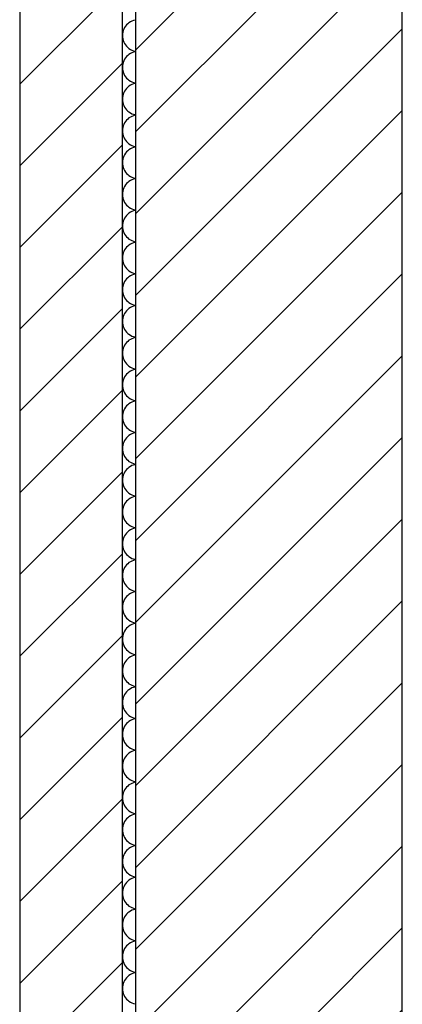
# Model space of a CAD drawing. Extents: x -73 to 183, y -4 to 85.
# Tile 30 of 98: x -32.709 to -32.279, y 40.071 to 41.179. Entities that reach past the tile are written whole.
import ezdxf

# ---------------------------------------------------------------- set-up
doc = ezdxf.new("R2010")
doc.units = 0
doc.header["$MEASUREMENT"] = 0
doc.layers.add('0._EG_2_0', color=7, linetype='Continuous')
doc.layers.add('0._EG_2_R_TR_AUSSENWAND', color=7, linetype='Continuous')
pattern_1 = [(45, (0, 0), (-0.04596194, 0.04596194), [])]

# ---------------------------------------------------------------- blocks, each defined once
blk = doc.blocks.new('*X5', base_point=(-44.6515, -8.996))
at = {"layer": '0._EG_2_R_TR_AUSSENWAND', "linetype": 'Continuous', "ltscale": 1000}
for p, q in [((-32.5859, 41.1752), (-32.5873, 41.1741)), ((-32.5843, 41.1762), (-32.5859, 41.1752)), ((-32.5826, 41.1771), (-32.5843, 41.1762)), ((-32.5808, 41.1777), (-32.5826, 41.1771)), ((-32.579, 41.1782), (-32.5808, 41.1777)), ((-32.5787, 41.1783), (-32.579, 41.1782)), ((-32.5929, 41.1645), (-32.5932, 41.1626)), ((-32.5924, 41.1663), (-32.5929, 41.1645)), ((-32.5918, 41.168), (-32.5924, 41.1663)), ((-32.5909, 41.1697), (-32.5918, 41.168)), ((-32.5899, 41.1713), (-32.5909, 41.1697)), ((-32.5887, 41.1727), (-32.5899, 41.1713)), ((-32.5873, 41.1741), (-32.5887, 41.1727)), ((-32.5932, 41.1626), (-32.5933, 41.1607)), ((-32.5933, 41.1607), (-32.5932, 41.1588)), ((-32.5932, 41.1588), (-32.5929, 41.157)), ((-32.5929, 41.157), (-32.5924, 41.1552)), ((-32.5924, 41.1552), (-32.5918, 41.1534)), ((-32.5918, 41.1534), (-32.5909, 41.1517)), ((-32.5909, 41.1517), (-32.5899, 41.1502)), ((-32.5899, 41.1502), (-32.5887, 41.1487)), ((-32.5887, 41.1487), (-32.5873, 41.1474)), ((-32.5873, 41.1474), (-32.5859, 41.1462)), ((-32.5859, 41.1462), (-32.5843, 41.1452)), ((-32.5843, 41.1452), (-32.5826, 41.1443)), ((-32.5826, 41.1443), (-32.5808, 41.1437)), ((-32.5808, 41.142), (-32.5826, 41.1414)), ((-32.5808, 41.1437), (-32.579, 41.1432)), ((-32.579, 41.1425), (-32.5808, 41.142)), ((-32.579, 41.1432), (-32.5787, 41.1432)), ((-32.5787, 41.1426), (-32.579, 41.1425)), ((-32.5924, 41.1306), (-32.5929, 41.1287)), ((-32.5918, 41.1323), (-32.5924, 41.1306)), ((-32.5909, 41.134), (-32.5918, 41.1323)), ((-32.5899, 41.1356), (-32.5909, 41.134)), ((-32.5887, 41.137), (-32.5899, 41.1356)), ((-32.5873, 41.1383), (-32.5887, 41.137)), ((-32.5859, 41.1395), (-32.5873, 41.1383)), ((-32.5843, 41.1405), (-32.5859, 41.1395)), ((-32.5826, 41.1414), (-32.5843, 41.1405)), ((-32.5932, 41.1269), (-32.5933, 41.125)), ((-32.5933, 41.125), (-32.5932, 41.1231)), ((-32.5929, 41.1287), (-32.5932, 41.1269)), ((-32.5932, 41.1231), (-32.5929, 41.1213)), ((-32.5929, 41.1213), (-32.5924, 41.1194)), ((-32.5924, 41.1194), (-32.5918, 41.1177)), ((-32.5918, 41.1177), (-32.5909, 41.116)), ((-32.5909, 41.116), (-32.5899, 41.1144)), ((-32.5899, 41.1144), (-32.5887, 41.113)), ((-32.5887, 41.113), (-32.5873, 41.1117)), ((-32.5873, 41.1117), (-32.5859, 41.1105)), ((-32.5859, 41.1105), (-32.5843, 41.1095)), ((-32.5843, 41.1095), (-32.5826, 41.1086)), ((-32.5826, 41.1086), (-32.5808, 41.108)), ((-32.5909, 41.0983), (-32.5918, 41.0966)), ((-32.5899, 41.0998), (-32.5909, 41.0983)), ((-32.5887, 41.1013), (-32.5899, 41.0998)), ((-32.5873, 41.1026), (-32.5887, 41.1013)), ((-32.5859, 41.1038), (-32.5873, 41.1026)), ((-32.5843, 41.1048), (-32.5859, 41.1038)), ((-32.5826, 41.1057), (-32.5843, 41.1048)), ((-32.5808, 41.1063), (-32.5826, 41.1057)), ((-32.5808, 41.108), (-32.579, 41.1075)), ((-32.579, 41.1068), (-32.5808, 41.1063)), ((-32.579, 41.1075), (-32.5787, 41.1074)), ((-32.5787, 41.1068), (-32.579, 41.1068)), ((-32.5932, 41.0912), (-32.5933, 41.0893)), ((-32.5933, 41.0893), (-32.5932, 41.0874)), ((-32.5929, 41.093), (-32.5932, 41.0912)), ((-32.5932, 41.0874), (-32.5929, 41.0855)), ((-32.5924, 41.0948), (-32.5929, 41.093)), ((-32.5918, 41.0966), (-32.5924, 41.0948)), ((-32.5929, 41.0855), (-32.5924, 41.0837)), ((-32.5924, 41.0837), (-32.5918, 41.082)), ((-32.5918, 41.082), (-32.5909, 41.0803)), ((-32.5909, 41.0803), (-32.5899, 41.0787)), ((-32.5899, 41.0787), (-32.5887, 41.0773)), ((-32.5887, 41.0773), (-32.5873, 41.0759)), ((-32.5873, 41.0759), (-32.5859, 41.0748)), ((-32.5899, 41.0641), (-32.5909, 41.0626)), ((-32.5887, 41.0656), (-32.5899, 41.0641)), ((-32.5873, 41.0669), (-32.5887, 41.0656)), ((-32.5859, 41.0681), (-32.5873, 41.0669)), ((-32.5859, 41.0748), (-32.5843, 41.0738)), ((-32.5843, 41.0691), (-32.5859, 41.0681)), ((-32.5843, 41.0738), (-32.5826, 41.0729)), ((-32.5826, 41.0699), (-32.5843, 41.0691)), ((-32.5826, 41.0729), (-32.5808, 41.0723)), ((-32.5808, 41.0706), (-32.5826, 41.0699)), ((-32.5808, 41.0723), (-32.579, 41.0718)), ((-32.579, 41.0711), (-32.5808, 41.0706)), ((-32.579, 41.0718), (-32.5787, 41.0717)), ((-32.5787, 41.0711), (-32.579, 41.0711)), ((-32.5932, 41.0555), (-32.5933, 41.0536)), ((-32.5933, 41.0536), (-32.5932, 41.0517)), ((-32.5929, 41.0573), (-32.5932, 41.0555)), ((-32.5924, 41.0591), (-32.5929, 41.0573)), ((-32.5918, 41.0609), (-32.5924, 41.0591)), ((-32.5909, 41.0626), (-32.5918, 41.0609)), ((-32.5932, 41.0517), (-32.5929, 41.0498)), ((-32.5929, 41.0498), (-32.5924, 41.048)), ((-32.5924, 41.048), (-32.5918, 41.0463)), ((-32.5918, 41.0463), (-32.5909, 41.0446)), ((-32.5909, 41.0446), (-32.5899, 41.043)), ((-32.5899, 41.043), (-32.5887, 41.0416)), ((-32.5887, 41.0416), (-32.5873, 41.0402)), ((-32.5873, 41.0312), (-32.5887, 41.0299)), ((-32.5873, 41.0402), (-32.5859, 41.0391)), ((-32.5859, 41.0324), (-32.5873, 41.0312)), ((-32.5859, 41.0391), (-32.5843, 41.038)), ((-32.5843, 41.0334), (-32.5859, 41.0324)), ((-32.5843, 41.038), (-32.5826, 41.0372)), ((-32.5826, 41.0342), (-32.5843, 41.0334)), ((-32.5826, 41.0372), (-32.5808, 41.0365)), ((-32.5808, 41.0349), (-32.5826, 41.0342)), ((-32.5808, 41.0365), (-32.579, 41.0361)), ((-32.579, 41.0354), (-32.5808, 41.0349)), ((-32.579, 41.0361), (-32.5787, 41.036)), ((-32.5787, 41.0354), (-32.579, 41.0354)), ((-32.5932, 41.0197), (-32.5933, 41.0179)), ((-32.5929, 41.0216), (-32.5932, 41.0197)), ((-32.5924, 41.0234), (-32.5929, 41.0216)), ((-32.5918, 41.0252), (-32.5924, 41.0234)), ((-32.5909, 41.0268), (-32.5918, 41.0252)), ((-32.5899, 41.0284), (-32.5909, 41.0268)), ((-32.5887, 41.0299), (-32.5899, 41.0284)), ((-32.5933, 41.0179), (-32.5932, 41.016)), ((-32.5932, 41.016), (-32.5929, 41.0141)), ((-32.5929, 41.0141), (-32.5924, 41.0123)), ((-32.5924, 41.0123), (-32.5918, 41.0105)), ((-32.5918, 41.0105), (-32.5909, 41.0089)), ((-32.5909, 41.0089), (-32.5899, 41.0073)), ((-32.5899, 41.0073), (-32.5887, 41.0058)), ((-32.5887, 41.0058), (-32.5873, 41.0045)), ((-32.5873, 41.0045), (-32.5859, 41.0033)), ((-32.5859, 41.0033), (-32.5843, 41.0023)), ((-32.5843, 40.9977), (-32.5859, 40.9967)), ((-32.5843, 41.0023), (-32.5826, 41.0015)), ((-32.5826, 40.9985), (-32.5843, 40.9977)), ((-32.5826, 41.0015), (-32.5808, 41.0008)), ((-32.5808, 40.9992), (-32.5826, 40.9985)), ((-32.5808, 41.0008), (-32.579, 41.0004)), ((-32.579, 40.9996), (-32.5808, 40.9992)), ((-32.579, 41.0004), (-32.5787, 41.0003)), ((-32.5787, 40.9997), (-32.579, 40.9996)), ((-32.5924, 40.9877), (-32.5929, 40.9859)), ((-32.5918, 40.9895), (-32.5924, 40.9877)), ((-32.5909, 40.9911), (-32.5918, 40.9895)), ((-32.5899, 40.9927), (-32.5909, 40.9911)), ((-32.5887, 40.9942), (-32.5899, 40.9927)), ((-32.5873, 40.9955), (-32.5887, 40.9942)), ((-32.5859, 40.9967), (-32.5873, 40.9955)), ((-32.5932, 40.984), (-32.5933, 40.9821)), ((-32.5933, 40.9821), (-32.5932, 40.9803)), ((-32.5929, 40.9859), (-32.5932, 40.984)), ((-32.5932, 40.9803), (-32.5929, 40.9784)), ((-32.5929, 40.9784), (-32.5924, 40.9766)), ((-32.5924, 40.9766), (-32.5918, 40.9748)), ((-32.5918, 40.9748), (-32.5909, 40.9732)), ((-32.5909, 40.9732), (-32.5899, 40.9716)), ((-32.5899, 40.9716), (-32.5887, 40.9701)), ((-32.5887, 40.9701), (-32.5873, 40.9688)), ((-32.5873, 40.9688), (-32.5859, 40.9676)), ((-32.5859, 40.9676), (-32.5843, 40.9666)), ((-32.5843, 40.9666), (-32.5826, 40.9658)), ((-32.5826, 40.9658), (-32.5808, 40.9651)), ((-32.5808, 40.9651), (-32.579, 40.9646)), ((-32.579, 40.9646), (-32.5787, 40.9646)), ((-32.5918, 40.9537), (-32.5924, 40.952)), ((-32.5909, 40.9554), (-32.5918, 40.9537)), ((-32.5899, 40.957), (-32.5909, 40.9554)), ((-32.5887, 40.9584), (-32.5899, 40.957)), ((-32.5873, 40.9598), (-32.5887, 40.9584)), ((-32.5859, 40.9609), (-32.5873, 40.9598)), ((-32.5843, 40.962), (-32.5859, 40.9609)), ((-32.5826, 40.9628), (-32.5843, 40.962)), ((-32.5808, 40.9635), (-32.5826, 40.9628)), ((-32.579, 40.9639), (-32.5808, 40.9635)), ((-32.5787, 40.964), (-32.579, 40.9639)), ((-32.5932, 40.9483), (-32.5933, 40.9464)), ((-32.5933, 40.9464), (-32.5932, 40.9445)), ((-32.5929, 40.9502), (-32.5932, 40.9483)), ((-32.5932, 40.9445), (-32.5929, 40.9427)), ((-32.5924, 40.952), (-32.5929, 40.9502)), ((-32.5929, 40.9427), (-32.5924, 40.9409)), ((-32.5924, 40.9409), (-32.5918, 40.9391)), ((-32.5918, 40.9391), (-32.5909, 40.9374)), ((-32.5909, 40.9374), (-32.5899, 40.9359)), ((-32.5899, 40.9359), (-32.5887, 40.9344)), ((-32.5887, 40.9344), (-32.5873, 40.9331)), ((-32.5873, 40.9331), (-32.5859, 40.9319)), ((-32.5859, 40.9319), (-32.5843, 40.9309)), ((-32.5899, 40.9213), (-32.5909, 40.9197)), ((-32.5887, 40.9227), (-32.5899, 40.9213)), ((-32.5873, 40.9241), (-32.5887, 40.9227)), ((-32.5859, 40.9252), (-32.5873, 40.9241)), ((-32.5843, 40.9262), (-32.5859, 40.9252)), ((-32.5843, 40.9309), (-32.5826, 40.9301)), ((-32.5826, 40.9271), (-32.5843, 40.9262)), ((-32.5826, 40.9301), (-32.5808, 40.9294)), ((-32.5808, 40.9277), (-32.5826, 40.9271)), ((-32.5808, 40.9294), (-32.579, 40.9289)), ((-32.579, 40.9282), (-32.5808, 40.9277)), ((-32.579, 40.9289), (-32.5787, 40.9289)), ((-32.5787, 40.9283), (-32.579, 40.9282)), ((-32.5932, 40.9126), (-32.5933, 40.9107)), ((-32.5933, 40.9107), (-32.5932, 40.9088)), ((-32.5929, 40.9145), (-32.5932, 40.9126)), ((-32.5924, 40.9163), (-32.5929, 40.9145)), ((-32.5918, 40.918), (-32.5924, 40.9163)), ((-32.5909, 40.9197), (-32.5918, 40.918)), ((-32.5932, 40.9088), (-32.5929, 40.907)), ((-32.5929, 40.907), (-32.5924, 40.9052)), ((-32.5924, 40.9052), (-32.5918, 40.9034)), ((-32.5918, 40.9034), (-32.5909, 40.9017)), ((-32.5909, 40.9017), (-32.5899, 40.9002)), ((-32.5899, 40.9002), (-32.5887, 40.8987)), ((-32.5887, 40.8987), (-32.5873, 40.8974)), ((-32.5887, 40.887), (-32.5899, 40.8856)), ((-32.5873, 40.8883), (-32.5887, 40.887)), ((-32.5873, 40.8974), (-32.5859, 40.8962)), ((-32.5859, 40.8895), (-32.5873, 40.8883)), ((-32.5859, 40.8962), (-32.5843, 40.8952)), ((-32.5843, 40.8905), (-32.5859, 40.8895)), ((-32.5843, 40.8952), (-32.5826, 40.8943)), ((-32.5826, 40.8914), (-32.5843, 40.8905)), ((-32.5826, 40.8943), (-32.5808, 40.8937)), ((-32.5808, 40.892), (-32.5826, 40.8914)), ((-32.5808, 40.8937), (-32.579, 40.8932)), ((-32.579, 40.8925), (-32.5808, 40.892)), ((-32.579, 40.8932), (-32.5787, 40.8932)), ((-32.5787, 40.8926), (-32.579, 40.8925)), ((-32.5932, 40.8769), (-32.5933, 40.875)), ((-32.5929, 40.8787), (-32.5932, 40.8769)), ((-32.5924, 40.8806), (-32.5929, 40.8787)), ((-32.5918, 40.8823), (-32.5924, 40.8806)), ((-32.5909, 40.884), (-32.5918, 40.8823)), ((-32.5899, 40.8856), (-32.5909, 40.884)), ((-32.5933, 40.875), (-32.5932, 40.8731)), ((-32.5932, 40.8731), (-32.5929, 40.8713)), ((-32.5929, 40.8713), (-32.5924, 40.8694)), ((-32.5924, 40.8694), (-32.5918, 40.8677)), ((-32.5918, 40.8677), (-32.5909, 40.866)), ((-32.5909, 40.866), (-32.5899, 40.8644)), ((-32.5899, 40.8644), (-32.5887, 40.863)), ((-32.5887, 40.863), (-32.5873, 40.8617)), ((-32.5873, 40.8617), (-32.5859, 40.8605)), ((-32.5859, 40.8538), (-32.5873, 40.8526)), ((-32.5859, 40.8605), (-32.5843, 40.8595)), ((-32.5843, 40.8548), (-32.5859, 40.8538)), ((-32.5843, 40.8595), (-32.5826, 40.8586)), ((-32.5826, 40.8557), (-32.5843, 40.8548)), ((-32.5826, 40.8586), (-32.5808, 40.858)), ((-32.5808, 40.8563), (-32.5826, 40.8557)), ((-32.5808, 40.858), (-32.579, 40.8575)), ((-32.579, 40.8568), (-32.5808, 40.8563)), ((-32.579, 40.8575), (-32.5787, 40.8574)), ((-32.5787, 40.8568), (-32.579, 40.8568)), ((-32.5929, 40.843), (-32.5932, 40.8412)), ((-32.5924, 40.8448), (-32.5929, 40.843)), ((-32.5918, 40.8466), (-32.5924, 40.8448)), ((-32.5909, 40.8483), (-32.5918, 40.8466)), ((-32.5899, 40.8498), (-32.5909, 40.8483)), ((-32.5887, 40.8513), (-32.5899, 40.8498)), ((-32.5873, 40.8526), (-32.5887, 40.8513)), ((-32.5932, 40.8412), (-32.5933, 40.8393)), ((-32.5933, 40.8393), (-32.5932, 40.8374)), ((-32.5932, 40.8374), (-32.5929, 40.8355)), ((-32.5929, 40.8355), (-32.5924, 40.8337)), ((-32.5924, 40.8337), (-32.5918, 40.832)), ((-32.5918, 40.832), (-32.5909, 40.8303)), ((-32.5909, 40.8303), (-32.5899, 40.8287)), ((-32.5899, 40.8287), (-32.5887, 40.8273)), ((-32.5887, 40.8273), (-32.5873, 40.8259)), ((-32.5873, 40.8259), (-32.5859, 40.8248)), ((-32.5859, 40.8248), (-32.5843, 40.8238)), ((-32.5843, 40.8238), (-32.5826, 40.8229)), ((-32.5826, 40.8229), (-32.5808, 40.8223)), ((-32.5808, 40.8206), (-32.5826, 40.8199)), ((-32.5808, 40.8223), (-32.579, 40.8218)), ((-32.579, 40.8211), (-32.5808, 40.8206)), ((-32.579, 40.8218), (-32.5787, 40.8217)), ((-32.5787, 40.8211), (-32.579, 40.8211)), ((-32.5918, 40.8109), (-32.5924, 40.8091)), ((-32.5909, 40.8126), (-32.5918, 40.8109)), ((-32.5899, 40.8141), (-32.5909, 40.8126)), ((-32.5887, 40.8156), (-32.5899, 40.8141)), ((-32.5873, 40.8169), (-32.5887, 40.8156)), ((-32.5859, 40.8181), (-32.5873, 40.8169)), ((-32.5843, 40.8191), (-32.5859, 40.8181)), ((-32.5826, 40.8199), (-32.5843, 40.8191)), ((-32.5932, 40.8055), (-32.5933, 40.8036)), ((-32.5933, 40.8036), (-32.5932, 40.8017)), ((-32.5929, 40.8073), (-32.5932, 40.8055)), ((-32.5932, 40.8017), (-32.5929, 40.7998)), ((-32.5924, 40.8091), (-32.5929, 40.8073)), ((-32.5929, 40.7998), (-32.5924, 40.798)), ((-32.5924, 40.798), (-32.5918, 40.7963)), ((-32.5918, 40.7963), (-32.5909, 40.7946)), ((-32.5909, 40.7946), (-32.5899, 40.793)), ((-32.5899, 40.793), (-32.5887, 40.7916)), ((-32.5887, 40.7916), (-32.5873, 40.7902)), ((-32.5873, 40.7902), (-32.5859, 40.7891)), ((-32.5859, 40.7891), (-32.5843, 40.788)), ((-32.5843, 40.788), (-32.5826, 40.7872)), ((-32.5826, 40.7872), (-32.5808, 40.7865)), ((-32.5909, 40.7768), (-32.5918, 40.7752)), ((-32.5899, 40.7784), (-32.5909, 40.7768)), ((-32.5887, 40.7799), (-32.5899, 40.7784)), ((-32.5873, 40.7812), (-32.5887, 40.7799)), ((-32.5859, 40.7824), (-32.5873, 40.7812)), ((-32.5843, 40.7834), (-32.5859, 40.7824)), ((-32.5826, 40.7842), (-32.5843, 40.7834)), ((-32.5808, 40.7849), (-32.5826, 40.7842)), ((-32.5808, 40.7865), (-32.579, 40.7861)), ((-32.579, 40.7854), (-32.5808, 40.7849)), ((-32.579, 40.7861), (-32.5787, 40.786)), ((-32.5787, 40.7854), (-32.579, 40.7854)), ((-32.5932, 40.7697), (-32.5933, 40.7679)), ((-32.5933, 40.7679), (-32.5932, 40.766)), ((-32.5929, 40.7716), (-32.5932, 40.7697)), ((-32.5932, 40.766), (-32.5929, 40.7641)), ((-32.5924, 40.7734), (-32.5929, 40.7716)), ((-32.5918, 40.7752), (-32.5924, 40.7734)), ((-32.5929, 40.7641), (-32.5924, 40.7623)), ((-32.5924, 40.7623), (-32.5918, 40.7605)), ((-32.5918, 40.7605), (-32.5909, 40.7589)), ((-32.5909, 40.7589), (-32.5899, 40.7573)), ((-32.5899, 40.7573), (-32.5887, 40.7558)), ((-32.5887, 40.7558), (-32.5873, 40.7545)), ((-32.5873, 40.7545), (-32.5859, 40.7533)), ((-32.5887, 40.7442), (-32.5899, 40.7427)), ((-32.5873, 40.7455), (-32.5887, 40.7442)), ((-32.5859, 40.7467), (-32.5873, 40.7455)), ((-32.5859, 40.7533), (-32.5843, 40.7523)), ((-32.5843, 40.7477), (-32.5859, 40.7467)), ((-32.5843, 40.7523), (-32.5826, 40.7515)), ((-32.5826, 40.7485), (-32.5843, 40.7477)), ((-32.5826, 40.7515), (-32.5808, 40.7508)), ((-32.5808, 40.7492), (-32.5826, 40.7485)), ((-32.5808, 40.7508), (-32.579, 40.7504)), ((-32.579, 40.7496), (-32.5808, 40.7492)), ((-32.579, 40.7504), (-32.5787, 40.7503)), ((-32.5787, 40.7497), (-32.579, 40.7496)), ((-32.5932, 40.734), (-32.5933, 40.7321)), ((-32.5933, 40.7321), (-32.5932, 40.7303)), ((-32.5929, 40.7359), (-32.5932, 40.734)), ((-32.5924, 40.7377), (-32.5929, 40.7359)), ((-32.5918, 40.7395), (-32.5924, 40.7377)), ((-32.5909, 40.7411), (-32.5918, 40.7395)), ((-32.5899, 40.7427), (-32.5909, 40.7411)), ((-32.5932, 40.7303), (-32.5929, 40.7284)), ((-32.5929, 40.7284), (-32.5924, 40.7266)), ((-32.5924, 40.7266), (-32.5918, 40.7248)), ((-32.5918, 40.7248), (-32.5909, 40.7232)), ((-32.5909, 40.7232), (-32.5899, 40.7216)), ((-32.5899, 40.7216), (-32.5887, 40.7201)), ((-32.5887, 40.7201), (-32.5873, 40.7188)), ((-32.5873, 40.7098), (-32.5887, 40.7084)), ((-32.5873, 40.7188), (-32.5859, 40.7176)), ((-32.5859, 40.7109), (-32.5873, 40.7098)), ((-32.5859, 40.7176), (-32.5843, 40.7166)), ((-32.5843, 40.712), (-32.5859, 40.7109)), ((-32.5843, 40.7166), (-32.5826, 40.7158)), ((-32.5826, 40.7128), (-32.5843, 40.712)), ((-32.5826, 40.7158), (-32.5808, 40.7151)), ((-32.5808, 40.7135), (-32.5826, 40.7128)), ((-32.5808, 40.7151), (-32.579, 40.7146)), ((-32.579, 40.7139), (-32.5808, 40.7135)), ((-32.579, 40.7146), (-32.5787, 40.7146)), ((-32.5787, 40.714), (-32.579, 40.7139)), ((-32.5929, 40.7002), (-32.5932, 40.6983)), ((-32.5924, 40.702), (-32.5929, 40.7002)), ((-32.5918, 40.7037), (-32.5924, 40.702)), ((-32.5909, 40.7054), (-32.5918, 40.7037)), ((-32.5899, 40.707), (-32.5909, 40.7054)), ((-32.5887, 40.7084), (-32.5899, 40.707)), ((-32.5932, 40.6983), (-32.5933, 40.6964)), ((-32.5933, 40.6964), (-32.5932, 40.6945)), ((-32.5932, 40.6945), (-32.5929, 40.6927)), ((-32.5929, 40.6927), (-32.5924, 40.6909)), ((-32.5924, 40.6909), (-32.5918, 40.6891)), ((-32.5918, 40.6891), (-32.5909, 40.6874)), ((-32.5909, 40.6874), (-32.5899, 40.6859)), ((-32.5899, 40.6859), (-32.5887, 40.6844)), ((-32.5887, 40.6844), (-32.5873, 40.6831)), ((-32.5873, 40.6831), (-32.5859, 40.6819)), ((-32.5859, 40.6819), (-32.5843, 40.6809)), ((-32.5843, 40.6809), (-32.5826, 40.6801)), ((-32.5826, 40.6771), (-32.5843, 40.6762)), ((-32.5826, 40.6801), (-32.5808, 40.6794)), ((-32.5808, 40.6777), (-32.5826, 40.6771)), ((-32.5808, 40.6794), (-32.579, 40.6789)), ((-32.579, 40.6782), (-32.5808, 40.6777)), ((-32.579, 40.6789), (-32.5787, 40.6789)), ((-32.5787, 40.6783), (-32.579, 40.6782)), ((-32.5924, 40.6663), (-32.5929, 40.6645)), ((-32.5918, 40.668), (-32.5924, 40.6663)), ((-32.5909, 40.6697), (-32.5918, 40.668)), ((-32.5899, 40.6713), (-32.5909, 40.6697)), ((-32.5887, 40.6727), (-32.5899, 40.6713)), ((-32.5873, 40.6741), (-32.5887, 40.6727)), ((-32.5859, 40.6752), (-32.5873, 40.6741)), ((-32.5843, 40.6762), (-32.5859, 40.6752)), ((-32.5932, 40.6626), (-32.5933, 40.6607)), ((-32.5933, 40.6607), (-32.5932, 40.6588)), ((-32.5929, 40.6645), (-32.5932, 40.6626)), ((-32.5932, 40.6588), (-32.5929, 40.657)), ((-32.5929, 40.657), (-32.5924, 40.6552)), ((-32.5924, 40.6552), (-32.5918, 40.6534)), ((-32.5918, 40.6534), (-32.5909, 40.6517)), ((-32.5909, 40.6517), (-32.5899, 40.6502)), ((-32.5899, 40.6502), (-32.5887, 40.6487)), ((-32.5887, 40.6487), (-32.5873, 40.6474)), ((-32.5873, 40.6474), (-32.5859, 40.6462)), ((-32.5859, 40.6462), (-32.5843, 40.6452)), ((-32.5843, 40.6452), (-32.5826, 40.6443)), ((-32.5826, 40.6443), (-32.5808, 40.6437)), ((-32.5808, 40.6437), (-32.579, 40.6432)), ((-32.5918, 40.6323), (-32.5924, 40.6306)), ((-32.5909, 40.634), (-32.5918, 40.6323)), ((-32.5899, 40.6356), (-32.5909, 40.634)), ((-32.5887, 40.637), (-32.5899, 40.6356)), ((-32.5873, 40.6383), (-32.5887, 40.637)), ((-32.5859, 40.6395), (-32.5873, 40.6383)), ((-32.5843, 40.6405), (-32.5859, 40.6395)), ((-32.5826, 40.6414), (-32.5843, 40.6405)), ((-32.5808, 40.642), (-32.5826, 40.6414)), ((-32.579, 40.6425), (-32.5808, 40.642)), ((-32.579, 40.6432), (-32.5787, 40.6432)), ((-32.5787, 40.6426), (-32.579, 40.6425)), ((-32.5932, 40.6269), (-32.5933, 40.625)), ((-32.5933, 40.625), (-32.5932, 40.6231)), ((-32.5929, 40.6287), (-32.5932, 40.6269)), ((-32.5932, 40.6231), (-32.5929, 40.6213)), ((-32.5924, 40.6306), (-32.5929, 40.6287)), ((-32.5929, 40.6213), (-32.5924, 40.6194)), ((-32.5924, 40.6194), (-32.5918, 40.6177)), ((-32.5918, 40.6177), (-32.5909, 40.616)), ((-32.5909, 40.616), (-32.5899, 40.6144)), ((-32.5899, 40.6144), (-32.5887, 40.613)), ((-32.5887, 40.613), (-32.5873, 40.6117)), ((-32.5873, 40.6117), (-32.5859, 40.6105)), ((-32.5859, 40.6105), (-32.5843, 40.6095)), ((-32.5899, 40.5998), (-32.5909, 40.5983)), ((-32.5887, 40.6013), (-32.5899, 40.5998)), ((-32.5873, 40.6026), (-32.5887, 40.6013)), ((-32.5859, 40.6038), (-32.5873, 40.6026)), ((-32.5843, 40.6048), (-32.5859, 40.6038)), ((-32.5843, 40.6095), (-32.5826, 40.6086)), ((-32.5826, 40.6057), (-32.5843, 40.6048)), ((-32.5826, 40.6086), (-32.5808, 40.608)), ((-32.5808, 40.6063), (-32.5826, 40.6057)), ((-32.5808, 40.608), (-32.579, 40.6075)), ((-32.579, 40.6068), (-32.5808, 40.6063)), ((-32.579, 40.6075), (-32.5787, 40.6074)), ((-32.5787, 40.6068), (-32.579, 40.6068)), ((-32.5932, 40.5912), (-32.5933, 40.5893)), ((-32.5933, 40.5893), (-32.5932, 40.5874)), ((-32.5929, 40.593), (-32.5932, 40.5912)), ((-32.5924, 40.5948), (-32.5929, 40.593)), ((-32.5918, 40.5966), (-32.5924, 40.5948)), ((-32.5909, 40.5983), (-32.5918, 40.5966)), ((-32.5932, 40.5874), (-32.5929, 40.5855)), ((-32.5929, 40.5855), (-32.5924, 40.5837)), ((-32.5924, 40.5837), (-32.5918, 40.582)), ((-32.5918, 40.582), (-32.5909, 40.5803)), ((-32.5909, 40.5803), (-32.5899, 40.5787)), ((-32.5899, 40.5787), (-32.5887, 40.5773)), ((-32.5887, 40.5773), (-32.5873, 40.5759)), ((-32.5873, 40.5669), (-32.5887, 40.5656)), ((-32.5873, 40.5759), (-32.5859, 40.5748)), ((-32.5859, 40.5681), (-32.5873, 40.5669)), ((-32.5859, 40.5748), (-32.5843, 40.5738)), ((-32.5843, 40.5691), (-32.5859, 40.5681)), ((-32.5843, 40.5738), (-32.5826, 40.5729)), ((-32.5826, 40.5699), (-32.5843, 40.5691)), ((-32.5826, 40.5729), (-32.5808, 40.5723)), ((-32.5808, 40.5706), (-32.5826, 40.5699)), ((-32.5808, 40.5723), (-32.579, 40.5718)), ((-32.579, 40.5711), (-32.5808, 40.5706)), ((-32.579, 40.5718), (-32.5787, 40.5717)), ((-32.5787, 40.5711), (-32.579, 40.5711)), ((-32.5932, 40.5555), (-32.5933, 40.5536)), ((-32.5929, 40.5573), (-32.5932, 40.5555)), ((-32.5924, 40.5591), (-32.5929, 40.5573)), ((-32.5918, 40.5609), (-32.5924, 40.5591)), ((-32.5909, 40.5626), (-32.5918, 40.5609)), ((-32.5899, 40.5641), (-32.5909, 40.5626)), ((-32.5887, 40.5656), (-32.5899, 40.5641)), ((-32.5933, 40.5536), (-32.5932, 40.5517)), ((-32.5932, 40.5517), (-32.5929, 40.5498)), ((-32.5929, 40.5498), (-32.5924, 40.548)), ((-32.5924, 40.548), (-32.5918, 40.5463)), ((-32.5918, 40.5463), (-32.5909, 40.5446)), ((-32.5909, 40.5446), (-32.5899, 40.543)), ((-32.5899, 40.543), (-32.5887, 40.5416)), ((-32.5887, 40.5416), (-32.5873, 40.5402)), ((-32.5873, 40.5402), (-32.5859, 40.5391)), ((-32.5859, 40.5391), (-32.5843, 40.538)), ((-32.5843, 40.5334), (-32.5859, 40.5324)), ((-32.5843, 40.538), (-32.5826, 40.5372)), ((-32.5826, 40.5342), (-32.5843, 40.5334)), ((-32.5826, 40.5372), (-32.5808, 40.5365)), ((-32.5808, 40.5349), (-32.5826, 40.5342)), ((-32.5808, 40.5365), (-32.579, 40.5361)), ((-32.579, 40.5354), (-32.5808, 40.5349)), ((-32.579, 40.5361), (-32.5787, 40.536)), ((-32.5787, 40.5354), (-32.579, 40.5354)), ((-32.5929, 40.5216), (-32.5932, 40.5197)), ((-32.5924, 40.5234), (-32.5929, 40.5216)), ((-32.5918, 40.5252), (-32.5924, 40.5234)), ((-32.5909, 40.5268), (-32.5918, 40.5252)), ((-32.5899, 40.5284), (-32.5909, 40.5268)), ((-32.5887, 40.5299), (-32.5899, 40.5284)), ((-32.5873, 40.5312), (-32.5887, 40.5299)), ((-32.5859, 40.5324), (-32.5873, 40.5312)), ((-32.5932, 40.5197), (-32.5933, 40.5179)), ((-32.5933, 40.5179), (-32.5932, 40.516)), ((-32.5932, 40.516), (-32.5929, 40.5141)), ((-32.5929, 40.5141), (-32.5924, 40.5123)), ((-32.5924, 40.5123), (-32.5918, 40.5105)), ((-32.5918, 40.5105), (-32.5909, 40.5089)), ((-32.5909, 40.5089), (-32.5899, 40.5073)), ((-32.5899, 40.5073), (-32.5887, 40.5058)), ((-32.5887, 40.5058), (-32.5873, 40.5045)), ((-32.5873, 40.5045), (-32.5859, 40.5033)), ((-32.5859, 40.5033), (-32.5843, 40.5023)), ((-32.5843, 40.5023), (-32.5826, 40.5015)), ((-32.5826, 40.5015), (-32.5808, 40.5008)), ((-32.5808, 40.5008), (-32.579, 40.5004)), ((-32.579, 40.4996), (-32.5808, 40.4992)), ((-32.579, 40.5004), (-32.5787, 40.5003)), ((-32.5787, 40.4997), (-32.579, 40.4996)), ((-32.5918, 40.4895), (-32.5924, 40.4877)), ((-32.5909, 40.4911), (-32.5918, 40.4895)), ((-32.5899, 40.4927), (-32.5909, 40.4911)), ((-32.5887, 40.4942), (-32.5899, 40.4927)), ((-32.5873, 40.4955), (-32.5887, 40.4942)), ((-32.5859, 40.4967), (-32.5873, 40.4955)), ((-32.5843, 40.4977), (-32.5859, 40.4967)), ((-32.5826, 40.4985), (-32.5843, 40.4977)), ((-32.5808, 40.4992), (-32.5826, 40.4985)), ((-32.5932, 40.484), (-32.5933, 40.4821)), ((-32.5933, 40.4821), (-32.5932, 40.4803)), ((-32.5929, 40.4859), (-32.5932, 40.484)), ((-32.5932, 40.4803), (-32.5929, 40.4784)), ((-32.5924, 40.4877), (-32.5929, 40.4859)), ((-32.5929, 40.4784), (-32.5924, 40.4766)), ((-32.5924, 40.4766), (-32.5918, 40.4748)), ((-32.5918, 40.4748), (-32.5909, 40.4732)), ((-32.5909, 40.4732), (-32.5899, 40.4716)), ((-32.5899, 40.4716), (-32.5887, 40.4701)), ((-32.5887, 40.4701), (-32.5873, 40.4688)), ((-32.5873, 40.4688), (-32.5859, 40.4676)), ((-32.5859, 40.4676), (-32.5843, 40.4666)), ((-32.5843, 40.4666), (-32.5826, 40.4658)), ((-32.5909, 40.4554), (-32.5918, 40.4537)), ((-32.5899, 40.457), (-32.5909, 40.4554)), ((-32.5887, 40.4584), (-32.5899, 40.457)), ((-32.5873, 40.4598), (-32.5887, 40.4584)), ((-32.5859, 40.4609), (-32.5873, 40.4598)), ((-32.5843, 40.462), (-32.5859, 40.4609)), ((-32.5826, 40.4628), (-32.5843, 40.462)), ((-32.5826, 40.4658), (-32.5808, 40.4651)), ((-32.5808, 40.4635), (-32.5826, 40.4628)), ((-32.5808, 40.4651), (-32.579, 40.4646)), ((-32.579, 40.4639), (-32.5808, 40.4635)), ((-32.579, 40.4646), (-32.5787, 40.4646)), ((-32.5787, 40.464), (-32.579, 40.4639)), ((-32.5932, 40.4483), (-32.5933, 40.4464)), ((-32.5933, 40.4464), (-32.5932, 40.4445)), ((-32.5929, 40.4502), (-32.5932, 40.4483)), ((-32.5932, 40.4445), (-32.5929, 40.4427)), ((-32.5924, 40.452), (-32.5929, 40.4502)), ((-32.5918, 40.4537), (-32.5924, 40.452)), ((-32.5929, 40.4427), (-32.5924, 40.4409)), ((-32.5924, 40.4409), (-32.5918, 40.4391)), ((-32.5918, 40.4391), (-32.5909, 40.4374)), ((-32.5909, 40.4374), (-32.5899, 40.4359)), ((-32.5899, 40.4359), (-32.5887, 40.4344)), ((-32.5887, 40.4344), (-32.5873, 40.4331)), ((-32.5873, 40.4331), (-32.5859, 40.4319)), ((-32.5887, 40.4227), (-32.5899, 40.4213)), ((-32.5873, 40.4241), (-32.5887, 40.4227)), ((-32.5859, 40.4252), (-32.5873, 40.4241)), ((-32.5859, 40.4319), (-32.5843, 40.4309)), ((-32.5843, 40.4262), (-32.5859, 40.4252)), ((-32.5843, 40.4309), (-32.5826, 40.4301)), ((-32.5826, 40.4271), (-32.5843, 40.4262)), ((-32.5826, 40.4301), (-32.5808, 40.4294)), ((-32.5808, 40.4277), (-32.5826, 40.4271)), ((-32.5808, 40.4294), (-32.579, 40.4289)), ((-32.579, 40.4282), (-32.5808, 40.4277)), ((-32.579, 40.4289), (-32.5787, 40.4289)), ((-32.5787, 40.4283), (-32.579, 40.4282)), ((-32.5932, 40.4126), (-32.5933, 40.4107)), ((-32.5933, 40.4107), (-32.5932, 40.4088)), ((-32.5929, 40.4145), (-32.5932, 40.4126)), ((-32.5924, 40.4163), (-32.5929, 40.4145)), ((-32.5918, 40.418), (-32.5924, 40.4163)), ((-32.5909, 40.4197), (-32.5918, 40.418)), ((-32.5899, 40.4213), (-32.5909, 40.4197)), ((-32.5932, 40.4088), (-32.5929, 40.407)), ((-32.5929, 40.407), (-32.5924, 40.4052)), ((-32.5924, 40.4052), (-32.5918, 40.4034)), ((-32.5918, 40.4034), (-32.5909, 40.4017)), ((-32.5909, 40.4017), (-32.5899, 40.4002)), ((-32.5899, 40.4002), (-32.5887, 40.3987)), ((-32.5887, 40.3987), (-32.5873, 40.3974)), ((-32.5873, 40.3974), (-32.5859, 40.3962)), ((-32.5859, 40.3895), (-32.5873, 40.3883)), ((-32.5859, 40.3962), (-32.5843, 40.3952)), ((-32.5843, 40.3905), (-32.5859, 40.3895)), ((-32.5843, 40.3952), (-32.5826, 40.3943)), ((-32.5826, 40.3914), (-32.5843, 40.3905)), ((-32.5826, 40.3943), (-32.5808, 40.3937)), ((-32.5808, 40.392), (-32.5826, 40.3914)), ((-32.5808, 40.3937), (-32.579, 40.3932)), ((-32.579, 40.3925), (-32.5808, 40.392)), ((-32.579, 40.3932), (-32.5787, 40.3932)), ((-32.5787, 40.3926), (-32.579, 40.3925)), ((-32.5929, 40.3787), (-32.5932, 40.3769)), ((-32.5924, 40.3806), (-32.5929, 40.3787)), ((-32.5918, 40.3823), (-32.5924, 40.3806)), ((-32.5909, 40.384), (-32.5918, 40.3823)), ((-32.5899, 40.3856), (-32.5909, 40.384)), ((-32.5887, 40.387), (-32.5899, 40.3856)), ((-32.5873, 40.3883), (-32.5887, 40.387)), ((-32.5932, 40.3769), (-32.5933, 40.375)), ((-32.5933, 40.375), (-32.5932, 40.3731)), ((-32.5932, 40.3731), (-32.5929, 40.3713)), ((-32.5929, 40.3713), (-32.5924, 40.3694)), ((-32.5924, 40.3694), (-32.5918, 40.3677)), ((-32.5918, 40.3677), (-32.5909, 40.366)), ((-32.5909, 40.366), (-32.5899, 40.3644)), ((-32.5899, 40.3644), (-32.5887, 40.363)), ((-32.5887, 40.363), (-32.5873, 40.3617)), ((-32.5873, 40.3617), (-32.5859, 40.3605)), ((-32.5859, 40.3605), (-32.5843, 40.3595)), ((-32.5843, 40.3595), (-32.5826, 40.3586)), ((-32.5826, 40.3557), (-32.5843, 40.3548)), ((-32.5826, 40.3586), (-32.5808, 40.358)), ((-32.5808, 40.3563), (-32.5826, 40.3557)), ((-32.5808, 40.358), (-32.579, 40.3575)), ((-32.579, 40.3568), (-32.5808, 40.3563)), ((-32.579, 40.3575), (-32.5787, 40.3574)), ((-32.5787, 40.3568), (-32.579, 40.3568)), ((-32.5924, 40.3448), (-32.5929, 40.343)), ((-32.5918, 40.3466), (-32.5924, 40.3448)), ((-32.5909, 40.3483), (-32.5918, 40.3466)), ((-32.5899, 40.3498), (-32.5909, 40.3483)), ((-32.5887, 40.3513), (-32.5899, 40.3498)), ((-32.5873, 40.3526), (-32.5887, 40.3513)), ((-32.5859, 40.3538), (-32.5873, 40.3526)), ((-32.5843, 40.3548), (-32.5859, 40.3538)), ((-32.5932, 40.3412), (-32.5933, 40.3393)), ((-32.5933, 40.3393), (-32.5932, 40.3374)), ((-32.5929, 40.343), (-32.5932, 40.3412)), ((-32.5932, 40.3374), (-32.5929, 40.3355)), ((-32.5929, 40.3355), (-32.5924, 40.3337)), ((-32.5924, 40.3337), (-32.5918, 40.332)), ((-32.5918, 40.332), (-32.5909, 40.3303)), ((-32.5909, 40.3303), (-32.5899, 40.3287)), ((-32.5899, 40.3287), (-32.5887, 40.3273)), ((-32.5887, 40.3273), (-32.5873, 40.3259)), ((-32.5873, 40.3259), (-32.5859, 40.3248)), ((-32.5859, 40.3248), (-32.5843, 40.3238)), ((-32.5843, 40.3238), (-32.5826, 40.3229)), ((-32.5826, 40.3229), (-32.5808, 40.3223)), ((-32.5808, 40.3223), (-32.579, 40.3218)), ((-32.5909, 40.3126), (-32.5918, 40.3109)), ((-32.5899, 40.3141), (-32.5909, 40.3126)), ((-32.5887, 40.3156), (-32.5899, 40.3141)), ((-32.5873, 40.3169), (-32.5887, 40.3156)), ((-32.5859, 40.3181), (-32.5873, 40.3169)), ((-32.5843, 40.3191), (-32.5859, 40.3181)), ((-32.5826, 40.3199), (-32.5843, 40.3191)), ((-32.5808, 40.3206), (-32.5826, 40.3199)), ((-32.579, 40.3211), (-32.5808, 40.3206)), ((-32.579, 40.3218), (-32.5787, 40.3217)), ((-32.5787, 40.3211), (-32.579, 40.3211)), ((-32.5932, 40.3055), (-32.5933, 40.3036)), ((-32.5933, 40.3036), (-32.5932, 40.3017)), ((-32.5929, 40.3073), (-32.5932, 40.3055)), ((-32.5932, 40.3017), (-32.5929, 40.2998)), ((-32.5924, 40.3091), (-32.5929, 40.3073)), ((-32.5918, 40.3109), (-32.5924, 40.3091)), ((-32.5929, 40.2998), (-32.5924, 40.298)), ((-32.5924, 40.298), (-32.5918, 40.2963)), ((-32.5918, 40.2963), (-32.5909, 40.2946)), ((-32.5909, 40.2946), (-32.5899, 40.293)), ((-32.5899, 40.293), (-32.5887, 40.2916)), ((-32.5887, 40.2916), (-32.5873, 40.2902)), ((-32.5873, 40.2902), (-32.5859, 40.2891)), ((-32.5859, 40.2891), (-32.5843, 40.288)), ((-32.5899, 40.2784), (-32.5909, 40.2768)), ((-32.5887, 40.2799), (-32.5899, 40.2784)), ((-32.5873, 40.2812), (-32.5887, 40.2799)), ((-32.5859, 40.2824), (-32.5873, 40.2812)), ((-32.5843, 40.2834), (-32.5859, 40.2824)), ((-32.5843, 40.288), (-32.5826, 40.2872)), ((-32.5826, 40.2842), (-32.5843, 40.2834)), ((-32.5826, 40.2872), (-32.5808, 40.2865)), ((-32.5808, 40.2849), (-32.5826, 40.2842)), ((-32.5808, 40.2865), (-32.579, 40.2861)), ((-32.579, 40.2854), (-32.5808, 40.2849)), ((-32.579, 40.2861), (-32.5787, 40.286)), ((-32.5787, 40.2854), (-32.579, 40.2854)), ((-32.5932, 40.2697), (-32.5933, 40.2679)), ((-32.5933, 40.2679), (-32.5932, 40.266)), ((-32.5929, 40.2716), (-32.5932, 40.2697)), ((-32.5924, 40.2734), (-32.5929, 40.2716)), ((-32.5918, 40.2752), (-32.5924, 40.2734)), ((-32.5909, 40.2768), (-32.5918, 40.2752)), ((-32.5932, 40.266), (-32.5929, 40.2641)), ((-32.5929, 40.2641), (-32.5924, 40.2623)), ((-32.5924, 40.2623), (-32.5918, 40.2605)), ((-32.5918, 40.2605), (-32.5909, 40.2589)), ((-32.5909, 40.2589), (-32.5899, 40.2573)), ((-32.5899, 40.2573), (-32.5887, 40.2558)), ((-32.5887, 40.2558), (-32.5873, 40.2545)), ((-32.5873, 40.2455), (-32.5887, 40.2442)), ((-32.5873, 40.2545), (-32.5859, 40.2533)), ((-32.5859, 40.2467), (-32.5873, 40.2455)), ((-32.5859, 40.2533), (-32.5843, 40.2523)), ((-32.5843, 40.2477), (-32.5859, 40.2467)), ((-32.5843, 40.2523), (-32.5826, 40.2515)), ((-32.5826, 40.2485), (-32.5843, 40.2477)), ((-32.5826, 40.2515), (-32.5808, 40.2508)), ((-32.5808, 40.2492), (-32.5826, 40.2485)), ((-32.5808, 40.2508), (-32.579, 40.2504)), ((-32.579, 40.2496), (-32.5808, 40.2492)), ((-32.579, 40.2504), (-32.5787, 40.2503)), ((-32.5787, 40.2497), (-32.579, 40.2496)), ((-32.5932, 40.234), (-32.5933, 40.2321)), ((-32.5929, 40.2359), (-32.5932, 40.234)), ((-32.5924, 40.2377), (-32.5929, 40.2359)), ((-32.5918, 40.2395), (-32.5924, 40.2377)), ((-32.5909, 40.2411), (-32.5918, 40.2395)), ((-32.5899, 40.2427), (-32.5909, 40.2411)), ((-32.5887, 40.2442), (-32.5899, 40.2427)), ((-32.5933, 40.2321), (-32.5932, 40.2303)), ((-32.5932, 40.2303), (-32.5929, 40.2284)), ((-32.5929, 40.2284), (-32.5924, 40.2266)), ((-32.5924, 40.2266), (-32.5918, 40.2248)), ((-32.5918, 40.2248), (-32.5909, 40.2232)), ((-32.5909, 40.2232), (-32.5899, 40.2216)), ((-32.5899, 40.2216), (-32.5887, 40.2201)), ((-32.5887, 40.2201), (-32.5873, 40.2188)), ((-32.5873, 40.2188), (-32.5859, 40.2176)), ((-32.5859, 40.2176), (-32.5843, 40.2166)), ((-32.5843, 40.212), (-32.5859, 40.2109)), ((-32.5843, 40.2166), (-32.5826, 40.2158)), ((-32.5826, 40.2128), (-32.5843, 40.212)), ((-32.5826, 40.2158), (-32.5808, 40.2151)), ((-32.5808, 40.2135), (-32.5826, 40.2128)), ((-32.5808, 40.2151), (-32.579, 40.2146)), ((-32.579, 40.2139), (-32.5808, 40.2135)), ((-32.579, 40.2146), (-32.5787, 40.2146)), ((-32.5787, 40.214), (-32.579, 40.2139)), ((-32.5924, 40.202), (-32.5929, 40.2002)), ((-32.5918, 40.2037), (-32.5924, 40.202)), ((-32.5909, 40.2054), (-32.5918, 40.2037)), ((-32.5899, 40.207), (-32.5909, 40.2054)), ((-32.5887, 40.2084), (-32.5899, 40.207)), ((-32.5873, 40.2098), (-32.5887, 40.2084)), ((-32.5859, 40.2109), (-32.5873, 40.2098)), ((-32.5932, 40.1983), (-32.5933, 40.1964)), ((-32.5933, 40.1964), (-32.5932, 40.1945)), ((-32.5929, 40.2002), (-32.5932, 40.1983)), ((-32.5932, 40.1945), (-32.5929, 40.1927)), ((-32.5929, 40.1927), (-32.5924, 40.1909)), ((-32.5924, 40.1909), (-32.5918, 40.1891)), ((-32.5918, 40.1891), (-32.5909, 40.1874)), ((-32.5909, 40.1874), (-32.5899, 40.1859)), ((-32.5899, 40.1859), (-32.5887, 40.1844)), ((-32.5887, 40.1844), (-32.5873, 40.1831)), ((-32.5873, 40.1831), (-32.5859, 40.1819)), ((-32.5859, 40.1819), (-32.5843, 40.1809)), ((-32.5843, 40.1809), (-32.5826, 40.1801)), ((-32.5826, 40.1801), (-32.5808, 40.1794)), ((-32.5808, 40.1794), (-32.579, 40.1789)), ((-32.579, 40.1782), (-32.5808, 40.1777)), ((-32.579, 40.1789), (-32.5787, 40.1789)), ((-32.5787, 40.1783), (-32.579, 40.1782)), ((-32.5918, 40.168), (-32.5924, 40.1663)), ((-32.5909, 40.1697), (-32.5918, 40.168)), ((-32.5899, 40.1713), (-32.5909, 40.1697)), ((-32.5887, 40.1727), (-32.5899, 40.1713)), ((-32.5873, 40.1741), (-32.5887, 40.1727)), ((-32.5859, 40.1752), (-32.5873, 40.1741)), ((-32.5843, 40.1762), (-32.5859, 40.1752)), ((-32.5826, 40.1771), (-32.5843, 40.1762)), ((-32.5808, 40.1777), (-32.5826, 40.1771)), ((-32.5932, 40.1626), (-32.5933, 40.1607)), ((-32.5933, 40.1607), (-32.5932, 40.1588)), ((-32.5929, 40.1645), (-32.5932, 40.1626)), ((-32.5932, 40.1588), (-32.5929, 40.157)), ((-32.5924, 40.1663), (-32.5929, 40.1645)), ((-32.5929, 40.157), (-32.5924, 40.1552)), ((-32.5924, 40.1552), (-32.5918, 40.1534)), ((-32.5918, 40.1534), (-32.5909, 40.1517)), ((-32.5909, 40.1517), (-32.5899, 40.1502)), ((-32.5899, 40.1502), (-32.5887, 40.1487)), ((-32.5887, 40.1487), (-32.5873, 40.1474)), ((-32.5873, 40.1474), (-32.5859, 40.1462)), ((-32.5859, 40.1462), (-32.5843, 40.1452)), ((-32.5843, 40.1452), (-32.5826, 40.1443)), ((-32.5909, 40.134), (-32.5918, 40.1323)), ((-32.5899, 40.1356), (-32.5909, 40.134)), ((-32.5887, 40.137), (-32.5899, 40.1356)), ((-32.5873, 40.1383), (-32.5887, 40.137)), ((-32.5859, 40.1395), (-32.5873, 40.1383)), ((-32.5843, 40.1405), (-32.5859, 40.1395)), ((-32.5826, 40.1414), (-32.5843, 40.1405)), ((-32.5826, 40.1443), (-32.5808, 40.1437)), ((-32.5808, 40.142), (-32.5826, 40.1414)), ((-32.5808, 40.1437), (-32.579, 40.1432)), ((-32.579, 40.1425), (-32.5808, 40.142)), ((-32.579, 40.1432), (-32.5787, 40.1432)), ((-32.5787, 40.1426), (-32.579, 40.1425)), ((-32.5932, 40.1269), (-32.5933, 40.125)), ((-32.5933, 40.125), (-32.5932, 40.1231)), ((-32.5929, 40.1287), (-32.5932, 40.1269)), ((-32.5932, 40.1231), (-32.5929, 40.1213)), ((-32.5924, 40.1306), (-32.5929, 40.1287)), ((-32.5918, 40.1323), (-32.5924, 40.1306)), ((-32.5929, 40.1213), (-32.5924, 40.1194)), ((-32.5924, 40.1194), (-32.5918, 40.1177)), ((-32.5918, 40.1177), (-32.5909, 40.116)), ((-32.5909, 40.116), (-32.5899, 40.1144)), ((-32.5899, 40.1144), (-32.5887, 40.113)), ((-32.5887, 40.113), (-32.5873, 40.1117)), ((-32.5887, 40.1013), (-32.5899, 40.0998)), ((-32.5873, 40.1026), (-32.5887, 40.1013)), ((-32.5873, 40.1117), (-32.5859, 40.1105)), ((-32.5859, 40.1038), (-32.5873, 40.1026)), ((-32.5859, 40.1105), (-32.5843, 40.1095)), ((-32.5843, 40.1048), (-32.5859, 40.1038)), ((-32.5843, 40.1095), (-32.5826, 40.1086)), ((-32.5826, 40.1057), (-32.5843, 40.1048)), ((-32.5826, 40.1086), (-32.5808, 40.108)), ((-32.5808, 40.1063), (-32.5826, 40.1057)), ((-32.5808, 40.108), (-32.579, 40.1075)), ((-32.579, 40.1068), (-32.5808, 40.1063)), ((-32.579, 40.1075), (-32.5787, 40.1074)), ((-32.5787, 40.1068), (-32.579, 40.1068)), ((-32.5932, 40.0912), (-32.5933, 40.0893)), ((-32.5929, 40.093), (-32.5932, 40.0912)), ((-32.5924, 40.0948), (-32.5929, 40.093)), ((-32.5918, 40.0966), (-32.5924, 40.0948)), ((-32.5909, 40.0983), (-32.5918, 40.0966)), ((-32.5899, 40.0998), (-32.5909, 40.0983)), ((-32.5933, 40.0893), (-32.5932, 40.0874)), ((-32.5932, 40.0874), (-32.5929, 40.0855)), ((-32.5929, 40.0855), (-32.5924, 40.0837)), ((-32.5924, 40.0837), (-32.5918, 40.082)), ((-32.5918, 40.082), (-32.5909, 40.0803)), ((-32.5909, 40.0803), (-32.5899, 40.0787)), ((-32.5899, 40.0787), (-32.5887, 40.0773)), ((-32.5887, 40.0773), (-32.5873, 40.0759)), ((-32.5873, 40.0759), (-32.5859, 40.0748)), ((-32.5859, 40.0748), (-32.5843, 40.0738)), ((-32.5843, 40.0738), (-32.5826, 40.0729)), ((-32.5826, 40.0729), (-32.5808, 40.0723)), ((-32.5808, 40.0723), (-32.579, 40.0718)), ((-32.579, 40.0718), (-32.5787, 40.0717))]:
    blk.add_line(p, q, dxfattribs=at)

msp = doc.modelspace()

# ---------------------------------------------------------------- hatches: boundary and pattern name
at = {"layer": '0._EG_2_R_TR_AUSSENWAND', "linetype": 'Continuous', "ltscale": 1000}
h = msp.add_hatch(dxfattribs=at)
h.set_pattern_fill('MW_Kalksandstein_0002', color=256, style=0, pattern_type=2)
h.set_pattern_definition(pattern_1)
h.paths.add_polyline_path([(-32.7087, 41.625), (-32.7087, 32.635), (-32.5937, 32.75), (-32.5937, 41.51)], flags=0)
h = msp.add_hatch(dxfattribs=at)
h.set_pattern_fill('MW_Kalksandstein_0002', color=256, style=0, pattern_type=2)
h.set_pattern_definition(pattern_1)
h.paths.add_polyline_path([(-32.5787, 41.495), (-32.5787, 32.765), (-32.2787, 33.065), (-32.2787, 41.195)], flags=0)

# ---------------------------------------------------------------- linework, layer by layer
for p, q in [((-32.7087, 41.625), (-32.7087, 32.635)), ((-32.5937, 41.51), (-32.5937, 32.75)), ((-32.5787, 41.495), (-32.5787, 32.765)), ((-32.2787, 33.065), (-32.2787, 41.195))]:
    msp.add_line(p, q, dxfattribs=at)

# ---------------------------------------------------------------- block references
at = {"layer": '0._EG_2_0', "linetype": 'Continuous', "ltscale": 1000}
msp.add_blockref('*X5', (-44.6515, -8.996), dxfattribs=at)

doc.saveas('drawing.dxf')
